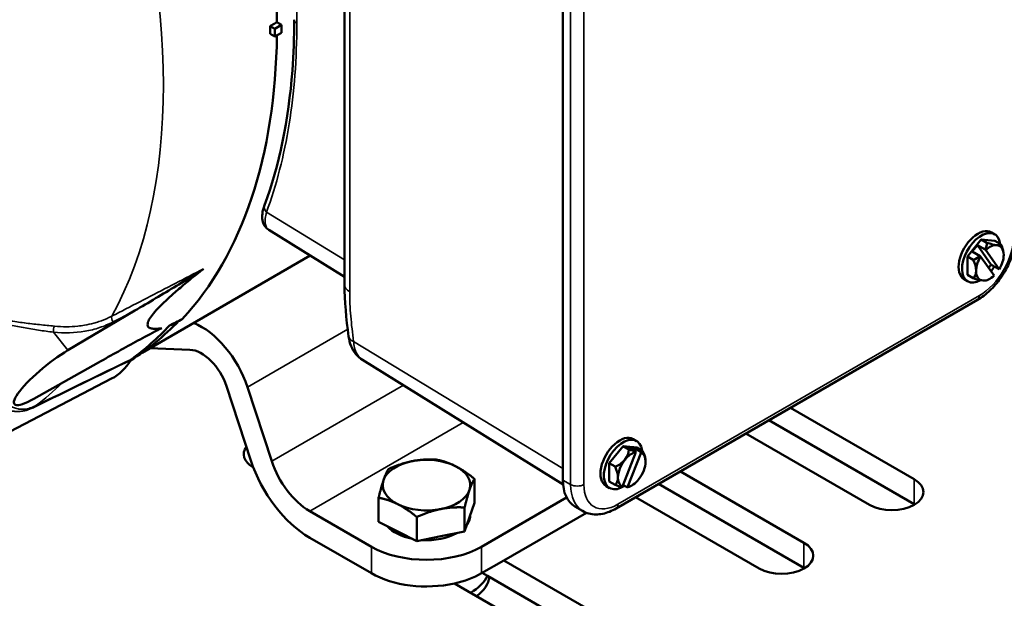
# Model space of a CAD drawing. Header units: inches. Extents: x 1 to 237, y 4 to 150.
# Tile 173 of 237: x 181.34 to 187.65, y 75.09 to 78.81. Entities that reach past the tile are written whole.
import ezdxf

# ---------------------------------------------------------------- set-up
doc = ezdxf.new("R2010")
doc.units = ezdxf.units.IN
doc.header["$LTSCALE"] = 7
doc.header["$MEASUREMENT"] = 0
doc.layers.add('Visible (ANSI)', color=7, linetype='Continuous', lineweight=50)
doc.layers.add('Visible Narrow (ANSI)', color=7, linetype='Continuous', lineweight=35)

msp = doc.modelspace()

# ---------------------------------------------------------------- linework, layer by layer
at = {"layer": 'Visible (ANSI)'}
for p, q in [((183.4209, 79.7706), (183.4209, 77.1088)), ((184.822, 79.1359), (184.822, 75.8536)), ((183.0154, 78.7762), (182.9872, 78.7925)), ((182.9426, 78.7676), (182.973, 78.75)), ((183.0154, 78.7762), (182.973, 78.75)), ((182.973, 78.75), (182.973, 78.7011)), ((182.973, 78.7011), (183.0154, 78.7238)), ((183.0154, 78.7762), (183.0154, 78.7238)), ((182.9426, 78.7186), (182.973, 78.7011)), ((182.9358, 77.4587), (183.4209, 77.1575)), ((187.4178, 77.2879), (187.5061, 77.3978)), ((187.5061, 77.3978), (187.5945, 77.3899)), ((187.5429, 77.3766), (187.5061, 77.3978)), ((187.5931, 77.4307), (187.5712, 77.4433)), ((187.482, 77.3614), (187.449, 77.3202)), ((187.482, 77.3614), (187.5704, 77.2356)), ((187.532, 77.3325), (187.482, 77.3614)), ((187.6313, 77.3687), (187.5945, 77.3899)), ((183.2009, 77.2941), (182.1216, 76.671)), ((187.4545, 77.2666), (187.4178, 77.2879)), ((187.4178, 77.2879), (187.4178, 77.17)), ((187.449, 77.3202), (187.4989, 77.2914)), ((187.5023, 77.2886), (187.5886, 77.1658)), ((187.5354, 77.3297), (187.6217, 77.2069)), ((187.5704, 77.2356), (187.5539, 77.2151)), ((187.6204, 77.2068), (187.5704, 77.2356)), ((187.4545, 77.1488), (187.4178, 77.17)), ((187.4191, 77.1293), (187.3972, 77.142)), ((185.1631, 75.671), (187.4824, 77.01)), ((181.6459, 76.6866), (182.0755, 76.9409)), ((181.3571, 76.8636), (181.3571, 76.8636)), ((181.3863, 76.8274), (181.3863, 76.8274)), ((182.4286, 76.6901), (182.1719, 76.7)), ((181.8417, 76.6083), (181.4268, 76.375)), ((183.5363, 76.6244), (184.8232, 75.8253)), ((181.0772, 76.0618), (181.9259, 76.5046)), ((182.8195, 75.9794), (182.6635, 76.4557)), ((182.7976, 76.4505), (182.9536, 75.9742)), ((186.2827, 76.3174), (187.076, 75.8594)), ((187.076, 75.6987), (186.1435, 76.237)), ((186.7889, 75.6937), (185.9957, 76.1516)), ((185.208, 76.071), (185.1197, 75.9611)), ((185.208, 76.071), (185.2964, 76.0631)), ((185.2448, 76.0498), (185.208, 76.071)), ((185.295, 76.1039), (185.2731, 76.1165)), ((185.2905, 76.0336), (185.2042, 75.8112)), ((185.3236, 76.0307), (185.2373, 75.8082)), ((185.2392, 76.0665), (185.2892, 76.0377)), ((185.2723, 76.0636), (185.2392, 76.0665)), ((185.2723, 76.0636), (185.2672, 76.0504)), ((185.3223, 76.0347), (185.2723, 76.0636)), ((185.3332, 76.0419), (185.2964, 76.0631)), ((185.1197, 75.8432), (185.1197, 75.9611)), ((185.1564, 75.9398), (185.1197, 75.9611)), ((182.8353, 75.935), (182.8334, 75.9362)), ((185.5756, 75.9091), (186.3689, 75.4512)), ((184.2539, 75.7069), (184.2539, 75.8616)), ((185.1564, 75.822), (185.1197, 75.8432)), ((185.2339, 75.8069), (185.2083, 75.8217)), ((186.3689, 75.2904), (185.4364, 75.8288)), ((185.121, 75.8025), (185.0991, 75.8151)), ((183.6394, 75.5852), (183.6394, 75.7398)), ((184.2227, 75.6149), (184.2539, 75.7069)), ((184.3002, 75.4258), (184.846, 75.741)), ((186.0818, 75.2854), (185.2886, 75.7434)), ((183.1971, 75.6545), (183.5931, 75.4258)), ((184.1916, 75.5229), (184.1916, 75.6776)), ((184.2279, 75.63), (184.2279, 75.6303)), ((184.9734, 75.6437), (184.4437, 75.3379)), ((184.8986, 75.6842), (184.9481, 75.6556)), ((183.6394, 75.5852), (183.7619, 75.5236)), ((183.8844, 75.462), (183.8844, 75.6167)), ((184.1916, 75.5229), (184.2227, 75.6149)), ((183.7619, 75.5236), (183.8844, 75.462)), ((184.038, 75.4924), (184.1916, 75.5229)), ((183.5931, 75.255), (183.1971, 75.4836)), ((183.8844, 75.462), (184.038, 75.4924)), ((184.3002, 75.255), (184.4437, 75.3379)), ((184.4437, 75.3379), (185.3082, 74.8388)), ((184.338, 75.2382), (184.3045, 75.2575)), ((185.0212, 74.673), (184.1262, 75.1897)), ((185.3082, 74.6781), (184.338, 75.2382))]:
    msp.add_line(p, q, dxfattribs=at)
for centre, start, end in [((187.4842, 77.2926), 5.99185, 6.84326), ((187.4842, 77.2926), 288.61403, 294.00815), ((185.1861, 75.9658), 5.99185, 6.84326), ((185.1861, 75.9658), 288.61403, 294.00815)]:
    msp.add_arc(centre, 0.1665, start, end, dxfattribs=at)
for centre, major_axis, ratio, start_param, end_param in [((179.6135, 80.7141), (2.3856, -4.1321), 0.57735, 0.792125, 1.395003), ((179.5711, 80.6896), (2.3841, -4.1293), 0.57735, 0.779106, 0.79169), ((179.6135, 80.7141), (2.3856, -4.1321), 0.57735, 0.175793, 0.770533), ((187.4842, 77.2926), (0.087, 0.1507), 0.57735, 0, 3.141593), ((187.5061, 77.28), (-0.087, -0.1507), 0.57735, 2.500196, 7.040259), ((187.44, 77.3555), (-0.09, -0.0633), 0.788675, 2.169664, 2.637288), ((187.562, 77.2477), (0.0625, 0.1083), 0.57735, 0.261799, 1.091281), ((187.5284, 77.4065), (-0.1026, 0.0398), 0.211325, 1.794066, 2.509678), ((187.5284, 77.4065), (0.1026, -0.0398), 0.211325, 5.651271, 6.366884), ((187.562, 77.2477), (0.0625, 0.1083), 0.57735, 5.497787, 6.544985), ((187.5726, 77.3437), (0.055, -0.0953), 0.57735, 0.933203, 1.501011), ((187.44, 77.3555), (-0.09, -0.0633), 0.788675, 1.206063, 1.673687), ((187.562, 77.2477), (-0.0625, -0.1083), 0.57735, 4.668305, 5.497787), ((187.4677, 77.2721), (-0.1281, 0.1029), 0.211325, 4.610784, 4.638024), ((187.5008, 77.3132), (0.1281, -0.1029), 0.211325, 1.469191, 1.496432), ((187.562, 77.2477), (-0.0625, -0.1083), 0.57735, 1.526713, 2.356194), ((187.3958, 77.2416), (-0.055, 0.0953), 0.57735, 3.926991, 4.642603), ((187.5061, 77.28), (-0.087, -0.1507), 0.57735, 1.320009, 1.53474), ((187.5008, 77.3132), (0.1281, -0.1029), 0.211325, 6.050582, 6.077823), ((187.3958, 77.2416), (0.055, -0.0953), 0.57735, 0.069786, 0.785398), ((187.44, 77.1787), (0.1026, -0.0398), 0.211325, 4.935658, 5.651271), ((187.562, 77.2477), (-0.0625, -0.1083), 0.57735, 5.497787, 6.544985), ((187.562, 77.2477), (-0.0625, -0.1083), 0.57735, 0.261799, 1.091281), ((187.44, 77.1787), (0.1026, -0.0398), 0.211325, 5.651271, 6.034953), ((181.9678, 76.9465), (-0.075, 0.1299), 0.57735, 1.657984, 1.657996), ((179.6135, 80.7141), (2.3813, -4.1246), 0.57735, 0.022286, 0.167051), ((179.5357, 80.6692), (2.3828, -4.1271), 0.57735, 0.059019, 0.175297), ((47.55, -56.1746), (280.346, 177.4638), 0.146398, 0.979, 0.979332), ((182.5033, 76.4619), (0.2296, -0.3977), 0.57735, 1.22173, 2.514873), ((183.5658, 76.7916), (-0.1189, -0.0159), 0.468314, 6.283179, 6.283186), ((181.544, 76.5352), (-0.2416, -0.1942), 0.211325, 4.115381, 7.187161), ((182.5033, 76.4619), (-0.125, 0.2165), 0.57735, 4.363323, 5.934119), ((181.5045, 77.2592), (0.4323, -0.7487), 0.57735, 6.25849, 6.596072), ((182.0867, 76.5794), (-0.0301, 0.0522), 0.577378, 0.058942, 0.312809), ((179.6135, 80.7141), (2.3813, -4.1246), 0.57735, 6.16384, 6.163842), ((179.6135, 80.7141), (2.3777, -4.1184), 0.57735, 6.186117, 6.18612), ((185.1861, 75.9658), (0.087, 0.1507), 0.57735, 0, 3.141593), ((185.208, 75.9532), (-0.087, -0.1507), 0.57735, 2.500196, 7.141451), ((182.9769, 76.019), (-0.203, 0), 0.57735, 5.868789, 7.068583), ((185.1419, 76.0287), (0.09, 0.0633), 0.788675, 5.063268, 5.778881), ((185.2639, 75.9209), (-0.0625, -0.1083), 0.57735, 3.621108, 4.45059), ((185.2303, 76.0797), (-0.1026, 0.0398), 0.211325, 1.794066, 2.26169), ((185.1696, 75.9673), (0.0146, 0.1637), 0.788675, 5.198786, 5.226027), ((185.2303, 76.0797), (0.1026, -0.0398), 0.211325, 5.89926, 6.366884), ((185.2027, 75.9644), (-0.0146, -0.1637), 0.788675, 2.057194, 2.084434), ((185.2639, 75.9209), (0.0625, 0.1083), 0.57735, 5.497787, 6.327269), ((185.2745, 76.0169), (-0.055, 0.0953), 0.57735, 4.074795, 4.642603), ((183.1971, 75.9647), (-0.2946, 0.5103), 0.57735, 1.22173, 2.356194), ((183.1971, 75.9647), (0.19, -0.3291), 0.57735, 4.363323, 5.497787), ((183.9466, 75.8212), (-0.2813, 0), 0.57735, 5.043058, 6.090256), ((183.9466, 75.8212), (-0.2813, 0), 0.57735, 3.995861, 5.043058), ((183.9466, 75.8212), (0.2813, 0), 0.57735, 6.090256, 7.137453), ((185.1419, 76.0287), (0.09, 0.0633), 0.788675, 4.347656, 5.063268), ((185.2639, 75.9209), (-0.0625, -0.1083), 0.57735, 4.45059, 5.497787), ((185.2639, 75.9209), (0.0625, 0.1083), 0.57735, 4.45059, 5.497787), ((182.9769, 75.8583), (-0.203, 0), 0.57735, 5.499985, 5.52764), ((185.0977, 75.9148), (0.055, -0.0953), 0.57735, 0.785398, 1.501011), ((183.9466, 75.8212), (-0.2813, 0), 0.57735, 6.090256, 7.137453), ((185.0836, 76.0046), (-0.185, -0.3204), 0.57735, 5.497787, 6.283185), ((185.0977, 75.9148), (0.055, -0.0953), 0.57735, 0.069786, 0.785398), ((185.1419, 75.8519), (-0.1026, 0.0398), 0.211325, 1.794066, 2.26169), ((185.2639, 75.9209), (-0.0625, -0.1083), 0.57735, 5.497787, 6.327269), ((185.2639, 75.9209), (-0.0625, -0.1083), 0.57735, 0.479515, 1.308997), ((186.9325, 75.7765), (0.203, 0), 0.57735, 3.926991, 7.068583), ((183.9466, 75.8212), (0.2813, 0), 0.57735, 5.043058, 6.090256), ((185.1696, 75.9673), (-0.0146, -0.1637), 0.788675, 0.3554, 0.38264), ((185.2027, 75.9644), (-0.0146, -0.1637), 0.788675, 0.3554, 0.38264), ((185.1419, 75.8519), (0.1026, -0.0398), 0.211325, 5.89926, 6.034953), ((183.9466, 75.8212), (0.2813, 0), 0.57735, 3.995861, 5.043058), ((186.9325, 75.6158), (-0.203, 0), 0.57735, 3.897138, 3.926991), ((183.9466, 75.63), (0.2813, 0), 0.57735, 5.895138, 6.283185), ((183.9466, 75.63), (-0.2813, 0), 0.57735, 0.465485, 1.24305), ((183.9466, 75.63), (-0.2813, 0), 0.57735, 1.465342, 2.337589), ((186.2254, 75.3683), (0.203, 0), 0.57735, 3.926991, 7.068583), ((183.9466, 75.63), (0.5, 0), 0.57735, 3.926991, 5.497787), ((183.9466, 75.4592), (-0.5, 0), 0.57735, 0.785398, 1.938122), ((183.9466, 75.4592), (-0.5, 0), 0.57735, 1.938122, 2.356194), ((186.2254, 75.2076), (-0.203, 0), 0.57735, 3.897138, 3.926991), ((183.9466, 75.2984), (0.405, 0), 0.57735, 5.482602, 6.022812), ((183.9466, 75.2494), (0.405, 0), 0.57735, 5.631146, 6.20456)]:
    msp.add_ellipse(centre, major_axis=major_axis, ratio=ratio, start_param=start_param, end_param=end_param, dxfattribs=at)
for points, knots in [([(182.907, 77.6171), (183.001, 77.8716), (183.0619, 78.165), (183.094, 78.5885), (183.098, 78.6974), (183.098, 78.8087)], [0, 0, 0, 0, 3.130642, 3.130642, 4.174076, 4.174076, 4.174076, 4.174076]), ([(182.9358, 77.4587), (182.9246, 77.4657), (182.9149, 77.4753), (182.9009, 77.4971), (182.8965, 77.5092), (182.8915, 77.5352), (182.8916, 77.5493), (182.8954, 77.5809), (182.9002, 77.5986), (182.907, 77.6171)], [0, 0, 0, 0, 0.1377884, 0.1377884, 0.2748622, 0.2748622, 0.4375025, 0.4375025, 0.6401896, 0.6401896, 0.6401896, 0.6401896]), ([(187.4824, 77.01), (187.5101, 77.026), (187.5366, 77.0463), (187.5864, 77.0937), (187.6096, 77.1208), (187.651, 77.1794), (187.6692, 77.211), (187.6993, 77.2761), (187.7111, 77.3097), (187.7273, 77.3765), (187.7316, 77.4097), (187.7316, 77.4416)], [3.141593, 3.141593, 3.141593, 3.141593, 3.455752, 3.455752, 3.769911, 3.769911, 4.08407, 4.08407, 4.39823, 4.39823, 4.712389, 4.712389, 4.712389, 4.712389]), ([(182.5167, 77.2101), (182.5137, 77.2078), (182.5083, 77.2041), (182.4945, 77.1949), (182.4846, 77.1886), (182.4371, 77.1584), (182.3809, 77.1241), (182.2564, 77.0485), (182.1612, 76.9916), (182.0755, 76.9409)], [-1.472773, -1.472773, -1.472773, -1.472773, -1.414335, -1.414335, -1.329731, -1.329731, -0.908457, -0.908457, 0, 0, 0, 0]), ([(181.8417, 76.6083), (181.9244, 76.6548), (182.0151, 76.7053), (182.1309, 76.7684), (182.1826, 76.7964), (182.2236, 76.8173), (182.232, 76.8215), (182.243, 76.8267), (182.247, 76.8284), (182.2485, 76.8287)], [-0.7263385, -0.7263385, -0.7263385, -0.7263385, -0.2783077, -0.2783077, -0.0705449, -0.0705449, -0.0288202, -0.0288202, 0, 0, 0, 0]), ([(183.5358, 76.6247), (183.52, 76.6346), (183.5059, 76.6471), (183.4811, 76.6769), (183.4708, 76.6947), (183.455, 76.7331), (183.4497, 76.7542), (183.4468, 76.7757)], [0.0016813, 0.0016813, 0.0016813, 0.0016813, 0.153322, 0.153322, 0.3195145, 0.3195145, 0.4928478, 0.4928478, 0.4928478, 0.4928478]), ([(184.9481, 75.6556), (184.9609, 75.6482), (184.9748, 75.6426), (185.0034, 75.6351), (185.0181, 75.6332), (185.0477, 75.6329), (185.0626, 75.6344), (185.0919, 75.6404), (185.1065, 75.6448), (185.1351, 75.6561), (185.1493, 75.663), (185.1631, 75.671)], [2.3561945, 2.3561945, 2.3561945, 2.3561945, 2.5132741, 2.5132741, 2.6703538, 2.6703538, 2.8274334, 2.8274334, 2.984513, 2.984513, 3.1415927, 3.1415927, 3.1415927, 3.1415927])]:
    msp.add_open_spline(points, degree=3, knots=knots, dxfattribs=at)
for points, weights in [([(182.9872, 78.7925), (182.9649, 78.78), (182.9426, 78.7676)], [1.00000067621, 1.00000117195, 1.00000160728]), ([(182.2485, 76.8287), (181.9752, 76.7842), (182.5167, 77.2101)], [1.0012866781, 1.00447729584, 1.0012866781]), ([(183.7017, 75.9239), (183.784, 75.9607), (183.8553, 75.9748)], [1.03882380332, 1.05791167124, 1]), ([(183.8553, 75.9748), (183.9266, 75.989), (184.0089, 75.9848)], [1, 1.05791167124, 1.03882380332]), ([(184.0089, 75.9848), (184.0745, 75.9723), (184.1314, 75.9437)], [1.03882380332, 1.05791167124, 1]), ([(184.1314, 75.9437), (184.1882, 75.9151), (184.2539, 75.8616)], [1, 1.05791167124, 1.03882380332]), ([(183.6706, 75.8524), (183.685, 75.8951), (183.7017, 75.9239)], [1, 1.05791167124, 1.03882380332]), ([(183.6394, 75.7398), (183.6561, 75.8097), (183.6706, 75.8524)], [1.03882380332, 1.05791167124, 1]), ([(184.2539, 75.8616), (184.2372, 75.8328), (184.2227, 75.7901)], [1.03882380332, 1.05791167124, 1]), ([(184.2227, 75.7901), (184.2083, 75.7474), (184.1916, 75.6776)], [1, 1.05791167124, 1.03882380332]), ([(183.7619, 75.6988), (183.7051, 75.7273), (183.6394, 75.7398)], [1, 1.05791167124, 1.03882380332]), ([(183.8844, 75.6167), (183.8187, 75.6702), (183.7619, 75.6988)], [1.03882380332, 1.05791167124, 1]), ([(184.038, 75.6676), (183.9667, 75.6535), (183.8844, 75.6167)], [1, 1.05791167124, 1.03882380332]), ([(184.1916, 75.6776), (184.1093, 75.6818), (184.038, 75.6676)], [1.03882380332, 1.05791167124, 1])]:
    msp.add_rational_spline(points, weights, degree=2, dxfattribs=at)
msp.add_open_spline([(183.4468, 76.7757), (183.4317, 76.8888), (183.4209, 77.0014), (183.4209, 77.1088)], degree=3, dxfattribs=at)
at = {"layer": 'Visible Narrow (ANSI)'}
for p, q in [((183.4539, 79.7229), (183.4539, 77.0611)), ((184.8715, 75.825), (184.8715, 79.1073)), ((184.9563, 79.1073), (184.9563, 75.825)), ((182.9198, 77.5724), (183.4209, 77.2675)), ((185.1755, 75.6984), (187.4948, 77.0375)), ((181.5529, 76.8023), (181.6459, 76.6866)), ((182.7976, 76.4505), (183.4409, 76.8219)), ((183.4787, 76.7439), (184.822, 75.9267)), ((182.9536, 75.9742), (183.7981, 76.4618)), ((183.1971, 75.6545), (184.1823, 76.2233)), ((184.822, 75.8536), (184.8715, 75.825)), ((187.076, 75.8594), (187.076, 75.6987)), ((186.3689, 75.4512), (186.3689, 75.2904)), ((183.5931, 75.255), (183.5931, 75.4258)), ((184.3002, 75.4258), (184.3002, 75.255))]:
    msp.add_line(p, q, dxfattribs=at)
for centre, major_axis, ratio, start_param, end_param in [((178.4185, 80.0242), (1.9855, -3.439), 0.57735, 0.261799, 1.471255), ((178.9211, 80.3143), (2.36, -4.0876), 0.57735, 0.336427, 1.236128), ((183.158, 78.8087), (-0.06, 0), 0.57735, 0, 0.759218), ((182.9633, 77.5963), (-0.0563, 0.0208), 0.743125, 0, 0.997148), ((187.4948, 77.2906), (0.155, 0.2685), 0.57735, 3.926991, 5.497787), ((183.5409, 77.1088), (-0.12, 0), 0.57735, 0, 0.759218), ((187.4524, 77.062), (0.03, -0.052), 0.57735, 0, 0.785398), ((181.9458, 76.8834), (-0.0138, 0.0266), 0.538256, 0.363166, 1.857651), ((181.5628, 76.8169), (-0.003, -0.0299), 0.325805, 3.767237, 5.257644), ((183.5658, 76.7916), (-0.1189, -0.0159), 0.468314, 0.000001, 0.689441), ((178.9211, 80.3143), (2.36, -4.0876), 0.57735, 0.069083, 0.150213), ((181.468, 76.2787), (-0.0263, 0.0539), 0.61302, 0.109705, 0.418779), ((185.1331, 75.976), (-0.185, -0.3204), 0.57735, 5.497787, 6.283185), ((184.9139, 75.8495), (-0.06, 0), 0.57735, 0.785398, 2.356194), ((185.1755, 75.9515), (-0.155, -0.2685), 0.57735, 5.497787, 7.068583), ((185.1331, 75.7229), (0.03, -0.052), 0.57735, 0, 0.785398)]:
    msp.add_ellipse(centre, major_axis=major_axis, ratio=ratio, start_param=start_param, end_param=end_param, dxfattribs=at)
for points, knots in [([(182.9198, 80.2342), (182.984, 79.9821), (183.0328, 79.7328), (183.098, 79.2473), (183.1145, 79.0111), (183.1145, 78.7849)], [5.9396936, 5.9396936, 5.9396936, 5.9396936, 6.1114395, 6.1114395, 6.2831853, 6.2831853, 6.2831853, 6.2831853]), ([(183.1145, 78.7849), (183.1145, 78.5586), (183.098, 78.3424), (183.0328, 77.9362), (182.984, 77.7463), (182.9198, 77.5724)], [0, 0, 0, 0, 0.1717458, 0.1717458, 0.3434917, 0.3434917, 0.3434917, 0.3434917]), ([(182.9198, 77.5724), (182.9158, 77.5584), (182.9131, 77.5455), (182.9117, 77.5334), (182.9117, 77.5333), (182.9111, 77.5274), (182.9107, 77.5218), (182.9107, 77.5163), (182.9107, 77.5161), (182.9107, 77.5107), (182.911, 77.5056), (182.9117, 77.5007), (182.9117, 77.5005), (182.9131, 77.4908), (182.9157, 77.4826), (182.9198, 77.4755), (182.9199, 77.4754), (182.9219, 77.4719), (182.9242, 77.4688), (182.9269, 77.466), (182.927, 77.4658), (182.9297, 77.463), (182.9326, 77.4607), (182.9358, 77.4587)], [0, 0, 0, 0, 0.001575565, 0.001575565, 0.001590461, 0.001590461, 0.002363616, 0.002363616, 0.002385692, 0.002385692, 0.003151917, 0.003151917, 0.003180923, 0.003180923, 0.004731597, 0.004731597, 0.004771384, 0.004771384, 0.005523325, 0.005523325, 0.005566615, 0.005566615, 0.006314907, 0.006314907, 0.006314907, 0.006314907]), ([(181.9278, 76.9057), (181.9428, 76.9134), (181.9578, 76.9212), (181.9727, 76.9289), (182.0326, 76.9599), (182.0925, 76.9908), (182.1524, 77.0218), (182.2738, 77.0845), (182.3952, 77.1473), (182.5167, 77.2101)], [0, 0, 0, 0, 0.001524, 0.001524, 0.001524, 0.00762, 0.00762, 0.00762, 0.01998114, 0.01998114, 0.01998114, 0.01998114]), ([(183.4539, 77.0611), (183.4539, 77.0103), (183.4564, 76.9582), (183.4608, 76.9052), (183.4652, 76.8522), (183.4715, 76.7983), (183.4787, 76.7439)], [0, 0, 0, 0, 0.004721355, 0.004721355, 0.004721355, 0.00944271, 0.00944271, 0.00944271, 0.00944271]), ([(180.8502, 76.9991), (180.8735, 76.9877), (180.898, 76.977), (180.9233, 76.9669), (180.9235, 76.9669), (180.9236, 76.9668), (180.9237, 76.9668), (180.949, 76.9568), (180.975, 76.9475), (181.0019, 76.9388), (181.0022, 76.9387), (181.0024, 76.9387), (181.0027, 76.9386), (181.0565, 76.9213), (181.1135, 76.9065), (181.1746, 76.8938), (181.1751, 76.8937), (181.1755, 76.8936), (181.1759, 76.8936), (181.2063, 76.8873), (181.2371, 76.8817), (181.2684, 76.8766), (181.2688, 76.8765), (181.2692, 76.8764), (181.2696, 76.8764), (181.3009, 76.8713), (181.3327, 76.8667), (181.365, 76.8626), (181.3653, 76.8626), (181.3657, 76.8625), (181.3661, 76.8625), (181.3821, 76.8604), (181.3983, 76.8585), (181.4144, 76.8567), (181.4147, 76.8566), (181.415, 76.8566), (181.4153, 76.8566), (181.4314, 76.8547), (181.4475, 76.853), (181.4635, 76.8513), (181.4637, 76.8513), (181.4639, 76.8513), (181.4641, 76.8512), (181.4964, 76.8479), (181.5283, 76.8448), (181.5595, 76.8417)], [-0.00002761, -0.00002761, -0.00002761, -0.00002761, 0.00249546, 0.00249546, 0.00249546, 0.00250898, 0.00250898, 0.00250898, 0.00501853, 0.00501853, 0.00501853, 0.005043, 0.005043, 0.005043, 0.01006466, 0.01006466, 0.01006466, 0.01010011, 0.01010011, 0.01010011, 0.01258773, 0.01258773, 0.01258773, 0.01262199, 0.01262199, 0.01262199, 0.0151108, 0.0151108, 0.0151108, 0.01513852, 0.01513852, 0.01513852, 0.01637233, 0.01637233, 0.01637233, 0.01639448, 0.01639448, 0.01639448, 0.01763387, 0.01763387, 0.01763387, 0.01764949, 0.01764949, 0.01764949, 0.02015693, 0.02015693, 0.02015693, 0.02015693]), ([(181.5529, 76.8023), (181.5215, 76.8067), (181.4896, 76.8111), (181.4412, 76.8184), (181.425, 76.821), (181.3924, 76.8263), (181.376, 76.8291), (181.3275, 76.8379), (181.2957, 76.8442), (181.2331, 76.8579), (181.2023, 76.8654), (181.1114, 76.8897), (181.0547, 76.908), (180.9743, 76.9393), (180.9483, 76.9503), (180.9105, 76.9679), (180.8981, 76.9739), (180.8798, 76.9832), (180.8738, 76.9863), (180.8619, 76.9926), (180.856, 76.9959), (180.8502, 76.9991)], [0, 0, 0, 0, 0.00249764, 0.00249764, 0.00374645, 0.00374645, 0.00499527, 0.00499527, 0.00749291, 0.00749291, 0.00999054, 0.00999054, 0.01498581, 0.01498581, 0.01748345, 0.01748345, 0.01873227, 0.01873227, 0.01935667, 0.01935667, 0.01998108, 0.01998108, 0.01998108, 0.01998108]), ([(181.5595, 76.8417), (181.5851, 76.8391), (181.6102, 76.8379), (181.6601, 76.8379), (181.6847, 76.8392), (181.7239, 76.8433), (181.7385, 76.8453), (181.7728, 76.8512), (181.7923, 76.8555), (181.8224, 76.8637), (181.8333, 76.8669), (181.8663, 76.8779), (181.8879, 76.8865), (181.9152, 76.8993), (181.9215, 76.9024), (181.9278, 76.9057)], [0, 0, 0, 0, 0.00203966, 0.00203966, 0.00409299, 0.00409299, 0.00534419, 0.00534419, 0.00703991, 0.00703991, 0.00801628, 0.00801628, 0.01005871, 0.01005871, 0.01068837, 0.01068837, 0.01068837, 0.01068837]), ([(181.9359, 76.8688), (181.9082, 76.8544), (181.8792, 76.8423), (181.8489, 76.8322), (181.8338, 76.8272), (181.8183, 76.8227), (181.8025, 76.8188), (181.7867, 76.8149), (181.7707, 76.8115), (181.7545, 76.8087), (181.6898, 76.7975), (181.6226, 76.7953), (181.5529, 76.8023)], [0, 0, 0, 0, 0.0028038, 0.0028038, 0.0028038, 0.0042057, 0.0042057, 0.0042057, 0.0056076, 0.0056076, 0.0056076, 0.0112152, 0.0112152, 0.0112152, 0.0112152]), ([(182.2485, 76.8287), (182.2341, 76.8216), (182.2196, 76.8146), (182.2051, 76.8075), (182.2027, 76.8064), (182.2002, 76.8052), (182.1978, 76.804)], [0, 0, 0, 0, 0.001524, 0.001524, 0.001524, 0.001781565, 0.001781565, 0.001781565, 0.001781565]), ([(183.4787, 76.7439), (183.4798, 76.7296), (183.4819, 76.7162), (183.4865, 76.6975), (183.4884, 76.6915), (183.4925, 76.68), (183.4948, 76.6745), (183.5025, 76.659), (183.5085, 76.6499), (183.5217, 76.6351), (183.5287, 76.6291), (183.5363, 76.6244)], [0, 0, 0, 0, 0.001264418, 0.001264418, 0.001896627, 0.001896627, 0.002528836, 0.002528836, 0.003793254, 0.003793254, 0.004942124, 0.004942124, 0.004942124, 0.004942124]), ([(181.2438, 76.3503), (181.257, 76.3406), (181.27, 76.3323), (181.2835, 76.3255), (181.2837, 76.3254), (181.2923, 76.3211), (181.3008, 76.3175), (181.3149, 76.3129), (181.3204, 76.3115), (181.326, 76.3103), (181.326, 76.3103), (181.3335, 76.3088), (181.3411, 76.3079), (181.3562, 76.3075), (181.3635, 76.3078), (181.3724, 76.309), (181.3736, 76.3092), (181.375, 76.3094), (181.375, 76.3094), (181.3813, 76.3104), (181.3878, 76.3117), (181.3978, 76.3145), (181.4011, 76.3155), (181.4044, 76.3166), (181.4044, 76.3166), (181.4044, 76.3166), (181.4104, 76.3185), (181.4166, 76.3209), (181.428, 76.3257), (181.4331, 76.328), (181.4383, 76.3305)], [0.00116864, 0.00116864, 0.00116864, 0.00116864, 0.00371929, 0.00371929, 0.00375566, 0.00375566, 0.00536457, 0.00536457, 0.0063391, 0.0063391, 0.00634269, 0.00634269, 0.0076428, 0.0076428, 0.00875677, 0.00875677, 0.00892971, 0.00892971, 0.00894039, 0.00894039, 0.00981784, 0.00981784, 0.01022322, 0.01022322, 0.01022506, 0.01022506, 0.01022506, 0.0109631, 0.0109631, 0.01151673, 0.01151673, 0.01151673, 0.01151673]), ([(181.4306, 76.3214), (181.4215, 76.317), (181.4128, 76.3131), (181.4008, 76.3084), (181.3971, 76.307), (181.3867, 76.3034), (181.3801, 76.3014), (181.3694, 76.2986), (181.3652, 76.2977), (181.3569, 76.296), (181.3528, 76.2954), (181.343, 76.294), (181.3374, 76.2936), (181.3299, 76.2933), (181.3279, 76.2932), (181.3189, 76.2931), (181.3121, 76.2935), (181.2983, 76.295), (181.2912, 76.2962), (181.2749, 76.2998), (181.2657, 76.3026), (181.2527, 76.3074), (181.2489, 76.3089), (181.245, 76.3105)], [0, 0, 0, 0, 0.000952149, 0.000952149, 0.001380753, 0.001380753, 0.002201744, 0.002201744, 0.002751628, 0.002751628, 0.003302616, 0.003302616, 0.004107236, 0.004107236, 0.004403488, 0.004403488, 0.005459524, 0.005459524, 0.006605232, 0.006605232, 0.008147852, 0.008147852, 0.008806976, 0.008806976, 0.008806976, 0.008806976])]:
    msp.add_open_spline(points, degree=3, knots=knots, dxfattribs=at)
for points in [[(182.0755, 76.9409), (182.029, 76.9169), (181.9824, 76.8928), (181.9359, 76.8688)], [(182.0488, 76.6237), (181.8438, 76.5236), (181.6376, 76.4228), (181.4306, 76.3214)], [(181.4383, 76.3305), (181.6448, 76.4311), (181.8505, 76.5312), (182.0549, 76.6305)]]:
    msp.add_open_spline(points, degree=3, dxfattribs=at)

doc.saveas('drawing.dxf')
